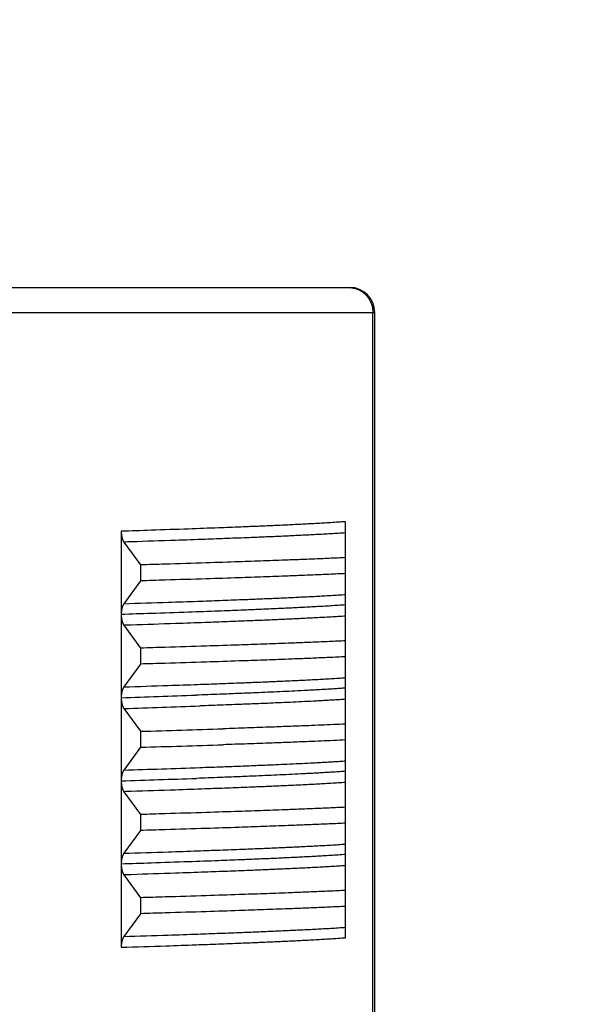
# Model space of a CAD drawing. Header units: millimetres. Extents: x 0 to 840, y 0 to 594.
# Tile 60 of 139: x 348 to 355, y 355 to 366. Entities that reach past the tile are written whole.
import ezdxf

# ---------------------------------------------------------------- set-up
doc = ezdxf.new("R2010")
doc.units = ezdxf.units.MM
doc.header["$LTSCALE"] = 0.36378
doc.layers.add('NoLayerName_001', color=7, linetype='Continuous')
doc.styles.get("Standard").update_dxf_attribs({"font": 'txt', "bigfont": 'extfont2'})
doc.dimstyles.get("Standard").update_dxf_attribs({"dimtxt": 2.5, "dimasz": 2.5, "dimexe": 1, "dimexo": 1, "dimtad": 1, "dimdec": 3, "dimzin": 0, "dimdsep": 46, "dimtxsty": 'Standard', "dimcen": 2.5, "dimadec": 3, "dimazin": 0, "dimtfac": 0.75, "dimtdec": 3, "dimtmove": 0, "dimatfit": 3, "dimfxl": 1, "dimarcsym": 0})

# ---------------------------------------------------------------- blocks, each defined once
blk = doc.blocks.new('_OPEN30')
at = {"color": 0, "linetype": 'ByBlock', "lineweight": -2}
for p, q in [((-1, 0.267949), (0, 0)), ((0, 0), (-1, -0.267949)), ((0, 0), (-1, 0))]:
    blk.add_line(p, q, dxfattribs=at)
blk = doc.blocks.new('*D71')
at = {"layer": 'Defpoints', "color": 0}
for p in [(489.197, 408.291), (489.197, 338.419), (333.097, 336.611)]:
    blk.add_point(p, dxfattribs=at)
at = {"layer": 'NoLayerName_001', "color": 0, "linetype": 'Continuous', "lineweight": 13}
for p, q in [((333.097, 338.611), (333.097, 410.291)), ((489.197, 340.419), (489.197, 410.291)), ((336.097, 408.291), (486.197, 408.291))]:
    blk.add_line(p, q, dxfattribs=at)
at = {"layer": 'NoLayerName_001', "color": 0, "lineweight": 13, "xscale": 3, "yscale": 3, "zscale": 3, "rotation": 180}
blk.add_blockref('_OPEN30', (333.097, 408.291), dxfattribs=at)
at = {"layer": 'NoLayerName_001', "color": 0, "lineweight": 13, "xscale": 3, "yscale": 3, "zscale": 3}
blk.add_blockref('_OPEN30', (489.197, 408.291), dxfattribs=at)
at = {"layer": 'NoLayerName_001', "color": 0, "lineweight": 13, "insert": (411.147, 413.791), "char_height": 7, "attachment_point": 5}
blk.add_mtext('\\W0.8000;ＬＬ', dxfattribs=at)
blk = doc.blocks.new('*D72')
at = {"layer": 'Defpoints', "color": 0}
for p in [(333.097, 420.16), (333.097, 336.611), (529.197, 287.419)]:
    blk.add_point(p, dxfattribs=at)
at = {"layer": 'NoLayerName_001', "color": 0, "linetype": 'Continuous', "lineweight": 13}
for p, q in [((333.097, 338.611), (333.097, 422.16)), ((529.197, 289.419), (529.197, 422.16)), ((526.197, 420.16), (336.097, 420.16))]:
    blk.add_line(p, q, dxfattribs=at)
at = {"layer": 'NoLayerName_001', "color": 0, "lineweight": 13, "xscale": 3, "yscale": 3, "zscale": 3, "rotation": 180}
blk.add_blockref('_OPEN30', (333.097, 420.16), dxfattribs=at)
at = {"layer": 'NoLayerName_001', "color": 0, "lineweight": 13, "xscale": 3, "yscale": 3, "zscale": 3}
blk.add_blockref('_OPEN30', (529.197, 420.16), dxfattribs=at)
at = {"layer": 'NoLayerName_001', "color": 0, "lineweight": 13, "insert": (431.147, 425.66), "char_height": 7, "attachment_point": 5}
blk.add_mtext('\\W0.8000;Ｌ', dxfattribs=at)

msp = doc.modelspace()

# ---------------------------------------------------------------- linework, layer by layer
at = {"layer": 'NoLayerName_001', "color": 7, "linetype": 'Continuous', "lineweight": 25}
for p, q in [((342.0471, 363.119), (352.1471, 363.119)), ((352.4471, 352.2076), (352.4471, 362.819)), ((352.0971, 359.3042), (352.0971, 360.304)), ((349.4003, 360.1885), (349.4003, 359.1887)), ((349.432, 360.0586), (349.6328, 359.7843)), ((349.6328, 359.7843), (349.6328, 359.5926)), ((349.6328, 359.5926), (349.432, 359.3184)), ((352.0971, 358.3051), (352.0971, 359.3027)), ((349.4003, 359.1871), (349.4003, 358.1899)), ((349.432, 359.0586), (349.6328, 358.7843)), ((349.6328, 358.7843), (349.6328, 358.5926)), ((349.6328, 358.5926), (349.432, 358.3184)), ((352.0971, 356.3039), (352.0971, 358.3037)), ((349.4003, 358.1885), (349.4003, 356.1898)), ((349.432, 358.0586), (349.6328, 357.7843)), ((349.6328, 357.7843), (349.6328, 357.5926)), ((349.6328, 357.5926), (349.432, 357.3184)), ((349.432, 357.0586), (349.6328, 356.7843)), ((349.6328, 356.7843), (349.6328, 356.5926)), ((349.6328, 356.5926), (349.432, 356.3184)), ((352.0971, 355.3039), (352.0971, 356.3028)), ((349.4003, 356.1871), (349.4003, 355.1884)), ((349.432, 356.0586), (349.6328, 355.7843)), ((349.6328, 355.7843), (349.6328, 355.5926)), ((349.6328, 355.5926), (349.432, 355.3184))]:
    msp.add_line(p, q, dxfattribs=at)
at = {"layer": 'NoLayerName_001', "color": 8, "linetype": 'Continuous', "lineweight": 25}
for p, q in [((341.7471, 362.819), (352.4471, 362.819)), ((352.4246, 352.2028), (352.4246, 362.819))]:
    msp.add_line(p, q, dxfattribs=at)
at = {"layer": 'NoLayerName_001', "color": 7, "linetype": 'Continuous', "lineweight": 25}
for centre, radius, start, end in [((352.1471, 362.819), 0.3, 0, 90), ((341.8461, 626.4147), 268.7432, 271.66035, 271.871731), ((341.8461, 626.223), 268.7432, 271.66035, 271.871731)]:
    msp.add_arc(centre, radius, start, end, dxfattribs=at)
at = {"layer": 'NoLayerName_001', "color": 8, "linetype": 'Continuous', "lineweight": 25}
for centre, radius, start, end in [((342.3158, 580.175), 222.0995, 271.827937, 272.059528), ((342.1544, 589.049), 231.1051, 271.804587, 272.030955), ((341.4523, 609.2791), 252.087, 271.813974, 272.0215), ((342.3311, 578.7195), 221.6437, 271.827746, 272.061336)]:
    msp.add_arc(centre, radius, start, end, dxfattribs=at)
for points, knots in [([(352.1313, 363.119), (352.1365, 363.1189), (352.1468, 363.1188), (352.1622, 363.1175), (352.1776, 363.1154), (352.1929, 363.1124), (352.208, 363.1087), (352.2229, 363.1042), (352.2375, 363.0988), (352.2518, 363.0927), (352.2658, 363.0858), (352.2793, 363.0782), (352.2925, 363.0699), (352.3051, 363.0608), (352.3173, 363.0512), (352.3289, 363.0409), (352.34, 363.03), (352.3505, 363.0186), (352.3604, 363.0066), (352.3696, 362.9941), (352.3782, 362.9812), (352.3861, 362.9678), (352.3934, 362.9541), (352.3999, 362.9399), (352.4056, 362.9255), (352.4107, 362.9108), (352.4149, 362.8958), (352.4184, 362.8806), (352.4212, 362.8653), (352.4231, 362.85), (352.4244, 362.8345), (352.4245, 362.8242), (352.4246, 362.819)], [0, 0, 0, 0, 0.01545289, 0.03094639, 0.04647247, 0.06202214, 0.07758597, 0.09315467, 0.10871958, 0.12427363, 0.13981684, 0.15535302, 0.17088461, 0.1864129, 0.20193838, 0.21746108, 0.23298094, 0.24849883, 0.26401735, 0.27953848, 0.29506352, 0.31059334, 0.32612877, 0.34167083, 0.35722092, 0.37277745, 0.388335, 0.40388681, 0.41942531, 0.43494255, 0.45043054, 0.46588178, 0.46588178, 0.46588178, 0.46588178]), ([(352.0971, 360.304), (352.0671, 360.3019), (352.0073, 360.2975), (351.9175, 360.2917), (351.8277, 360.2863), (351.7379, 360.2812), (351.648, 360.2763), (351.5282, 360.2701), (351.3784, 360.2628), (351.1987, 360.2546), (351.0189, 360.2469), (350.8091, 360.2383), (350.5394, 360.2278), (350.1797, 360.2146), (349.79, 360.2012), (349.5202, 360.1925), (349.4003, 360.1885)], [0, 0, 0, 0, 0.0899771, 0.1799547, 0.2699338, 0.3599141, 0.449895, 0.5398749, 0.7198316, 0.8997863, 1.0797404, 1.2596949, 1.5296275, 1.8895384, 2.3394259, 2.6993355, 2.6993355, 2.6993355, 2.6993355]), ([(352.0971, 360.1692), (352.0675, 360.1672), (352.0083, 360.1633), (351.9196, 360.1579), (351.8308, 360.1528), (351.742, 360.148), (351.6236, 360.1419), (351.4756, 360.1347), (351.298, 360.1265), (351.1203, 360.1189), (350.913, 360.1104), (350.6761, 360.1012), (350.3799, 360.0903), (349.9949, 360.0768), (349.669, 360.0661), (349.4617, 360.0595), (349.432, 360.0586)], [0, 0, 0, 0, 0.0889137, 0.1778278, 0.2667428, 0.3556586, 0.4445748, 0.6224054, 0.8002338, 0.9780614, 1.1558889, 1.4226306, 1.6893729, 2.0450291, 2.5785126, 2.6674265, 2.6674265, 2.6674265, 2.6674265]), ([(349.432, 359.3184), (349.6098, 359.3242), (349.906, 359.3336), (350.2911, 359.347), (350.5873, 359.3577), (350.8242, 359.3667), (351.0315, 359.375), (351.2092, 359.3825), (351.3868, 359.3904), (351.5348, 359.3973), (351.6532, 359.4032), (351.742, 359.4078), (351.8308, 359.4126), (351.9196, 359.4177), (352.0083, 359.4231), (352.0675, 359.4271), (352.0971, 359.429)], [0, 0, 0, 0, 0.5334834, 0.8891395, 1.1558818, 1.4226238, 1.6004514, 1.7782789, 1.9561067, 2.1339359, 2.2228517, 2.3117679, 2.4006838, 2.4895988, 2.5785128, 2.6674265, 2.6674265, 2.6674265, 2.6674265]), ([(352.0971, 359.304), (352.0671, 359.3019), (352.0073, 359.2975), (351.9175, 359.2917), (351.8277, 359.2863), (351.7379, 359.2812), (351.648, 359.2763), (351.5282, 359.2701), (351.3784, 359.2628), (351.1987, 359.2546), (351.0189, 359.2469), (350.8091, 359.2383), (350.5394, 359.2278), (350.1797, 359.2146), (349.79, 359.2012), (349.5202, 359.1925), (349.4003, 359.1885)], [0, 0, 0, 0, 0.0899771, 0.1799547, 0.2699338, 0.3599141, 0.449895, 0.5398749, 0.7198316, 0.8997863, 1.0797404, 1.2596949, 1.5296275, 1.8895384, 2.3394259, 2.6993355, 2.6993355, 2.6993355, 2.6993355]), ([(352.0971, 359.1692), (352.0675, 359.1672), (352.0083, 359.1633), (351.9196, 359.1579), (351.8308, 359.1528), (351.742, 359.148), (351.6236, 359.1419), (351.4756, 359.1347), (351.298, 359.1265), (351.1203, 359.1189), (350.913, 359.1104), (350.6761, 359.1012), (350.3799, 359.0903), (349.9949, 359.0768), (349.669, 359.0661), (349.4617, 359.0595), (349.432, 359.0586)], [0, 0, 0, 0, 0.0889138, 0.1778279, 0.266743, 0.3556589, 0.4445752, 0.6224059, 0.8002344, 0.978062, 1.1558897, 1.4226316, 1.689374, 2.0450305, 2.5785143, 2.6674283, 2.6674283, 2.6674283, 2.6674283]), ([(349.432, 358.3184), (349.6098, 358.3242), (349.906, 358.3336), (350.2911, 358.347), (350.5872, 358.3577), (350.8242, 358.3667), (351.0315, 358.375), (351.2092, 358.3825), (351.3868, 358.3904), (351.5348, 358.3973), (351.6532, 358.4032), (351.742, 358.4078), (351.8308, 358.4126), (351.9196, 358.4177), (352.0083, 358.4231), (352.0675, 358.4271), (352.0971, 358.429)], [0, 0, 0, 0, 0.5334838, 0.8891401, 1.1558827, 1.4226248, 1.6004525, 1.7782801, 1.9561081, 2.1339375, 2.2228533, 2.3117695, 2.4006855, 2.4896005, 2.5785147, 2.6674284, 2.6674284, 2.6674284, 2.6674284]), ([(352.0971, 358.304), (352.0731, 358.3023), (352.0252, 358.2988), (351.9533, 358.294), (351.8814, 358.2895), (351.8094, 358.2853), (351.7375, 358.2812), (351.6655, 358.2773), (351.5696, 358.2722), (351.4496, 358.2663), (351.3056, 358.2595), (351.1616, 358.253), (350.9937, 358.2458), (350.8016, 358.2379), (350.5616, 358.2286), (350.3936, 358.2225), (350.2975, 358.219)], [0, 0, 0, 0, 0.0720638, 0.1441281, 0.216193, 0.2882585, 0.3603237, 0.4323883, 0.5044525, 0.6485804, 0.7927081, 0.936836, 1.0809641, 1.297157, 1.5133505, 1.8016076, 1.8016076, 1.8016076, 1.8016076]), ([(352.0971, 358.1692), (352.0737, 358.1676), (352.027, 358.1645), (351.957, 358.1602), (351.887, 358.156), (351.8169, 358.1521), (351.7235, 358.147), (351.6067, 358.141), (351.4665, 358.1342), (351.3263, 358.1278), (351.1627, 358.1206), (350.9757, 358.1129), (350.742, 358.1037), (350.5316, 358.0958), (350.3913, 358.0908), (350.3446, 358.0891)], [0, 0, 0, 0, 0.0701742, 0.1403487, 0.2105236, 0.2806988, 0.3508739, 0.4912231, 0.6315716, 0.7719202, 0.9122687, 1.1227919, 1.3333157, 1.6140143, 1.7543631, 1.7543631, 1.7543631, 1.7543631]), ([(350.3446, 357.349), (350.4381, 357.3524), (350.6017, 357.3582), (350.8355, 357.3671), (351.0458, 357.3756), (351.2328, 357.3835), (351.3964, 357.3908), (351.5366, 357.3974), (351.6534, 357.4032), (351.7468, 357.4081), (351.8169, 357.4119), (351.887, 357.4159), (351.957, 357.42), (352.027, 357.4243), (352.0737, 357.4275), (352.0971, 357.429)], [0, 0, 0, 0, 0.280698, 0.4912221, 0.7017457, 0.9122687, 1.0526172, 1.1929657, 1.3333144, 1.4034892, 1.4736643, 1.5438395, 1.6140144, 1.6841889, 1.7543631, 1.7543631, 1.7543631, 1.7543631]), ([(352.0971, 357.304), (352.0732, 357.3023), (352.0254, 357.2988), (351.9537, 357.2941), (351.8821, 357.2896), (351.8104, 357.2853), (351.7386, 357.2813), (351.6669, 357.2774), (351.5713, 357.2723), (351.4517, 357.2664), (351.3082, 357.2596), (351.1647, 357.2531), (350.9973, 357.2459), (350.8059, 357.2381), (350.5666, 357.2288), (350.3991, 357.2227), (350.3034, 357.2192)], [0, 0, 0, 0, 0.071828, 0.1436565, 0.2154857, 0.2873154, 0.3591448, 0.4309737, 0.5028021, 0.6464584, 0.7901146, 0.9337709, 1.0774275, 1.2929131, 1.5083992, 1.7957132, 1.7957132, 1.7957132, 1.7957132]), ([(352.0971, 357.1692), (352.0675, 357.1672), (352.0083, 357.1633), (351.9196, 357.1579), (351.8308, 357.1528), (351.742, 357.148), (351.6236, 357.1419), (351.4756, 357.1347), (351.298, 357.1265), (351.1203, 357.1189), (350.913, 357.1104), (350.6761, 357.1012), (350.3799, 357.0903), (349.9949, 357.0768), (349.669, 357.0661), (349.4617, 357.0595), (349.432, 357.0586)], [0, 0, 0, 0, 0.0889137, 0.1778279, 0.2667429, 0.3556588, 0.444575, 0.6224057, 0.8002341, 0.9780617, 1.1558893, 1.4226311, 1.6893735, 2.0450299, 2.5785135, 2.6674274, 2.6674274, 2.6674274, 2.6674274]), ([(349.432, 356.3184), (349.6098, 356.3242), (349.906, 356.3336), (350.2911, 356.347), (350.5872, 356.3577), (350.8242, 356.3667), (351.0315, 356.375), (351.2092, 356.3825), (351.3868, 356.3904), (351.5348, 356.3973), (351.6532, 356.4032), (351.742, 356.4078), (351.8308, 356.4126), (351.9196, 356.4177), (352.0083, 356.4231), (352.0675, 356.4271), (352.0971, 356.429)], [0, 0, 0, 0, 0.5334838, 0.88914, 1.1558826, 1.4226247, 1.6004524, 1.77828, 1.9561079, 2.1339373, 2.2228531, 2.3117694, 2.4006853, 2.4896003, 2.5785145, 2.6674282, 2.6674282, 2.6674282, 2.6674282]), ([(352.0971, 356.304), (352.0671, 356.3019), (352.0073, 356.2975), (351.9175, 356.2917), (351.8277, 356.2863), (351.7379, 356.2812), (351.648, 356.2763), (351.5282, 356.2701), (351.3784, 356.2628), (351.1987, 356.2546), (351.0189, 356.2469), (350.8091, 356.2383), (350.5394, 356.2278), (350.1797, 356.2146), (349.79, 356.2012), (349.5202, 356.1925), (349.4003, 356.1885)], [0, 0, 0, 0, 0.0899771, 0.1799549, 0.269934, 0.3599145, 0.4498954, 0.5398754, 0.7198323, 0.8997871, 1.0797414, 1.2596961, 1.5296289, 1.8895401, 2.339428, 2.699338, 2.699338, 2.699338, 2.699338]), ([(352.0971, 356.1692), (352.0675, 356.1672), (352.0083, 356.1633), (351.9196, 356.1579), (351.8308, 356.1528), (351.742, 356.148), (351.6236, 356.1419), (351.4756, 356.1347), (351.298, 356.1265), (351.1203, 356.1189), (350.913, 356.1104), (350.6761, 356.1012), (350.3799, 356.0903), (349.9949, 356.0768), (349.669, 356.0661), (349.4617, 356.0595), (349.432, 356.0586)], [0, 0, 0, 0, 0.0889138, 0.1778279, 0.266743, 0.3556589, 0.4445751, 0.6224059, 0.8002343, 0.978062, 1.1558896, 1.4226315, 1.6893739, 2.0450304, 2.5785142, 2.6674281, 2.6674281, 2.6674281, 2.6674281]), ([(349.432, 355.3184), (349.6098, 355.3242), (349.906, 355.3336), (350.2911, 355.347), (350.5872, 355.3577), (350.8242, 355.3667), (351.0315, 355.375), (351.2092, 355.3825), (351.3868, 355.3904), (351.5348, 355.3973), (351.6532, 355.4032), (351.742, 355.4078), (351.8308, 355.4126), (351.9196, 355.4177), (352.0083, 355.4231), (352.0675, 355.4271), (352.0971, 355.429)], [0, 0, 0, 0, 0.5334838, 0.8891401, 1.1558826, 1.4226247, 1.6004524, 1.77828, 1.956108, 2.1339374, 2.2228532, 2.3117694, 2.4006853, 2.4896004, 2.5785145, 2.6674283, 2.6674283, 2.6674283, 2.6674283]), ([(349.4003, 355.1884), (349.5802, 355.1944), (349.88, 355.2041), (350.2696, 355.2178), (350.5693, 355.2288), (350.8091, 355.2381), (351.0189, 355.2468), (351.1987, 355.2545), (351.3784, 355.2627), (351.5282, 355.27), (351.648, 355.2762), (351.7379, 355.2811), (351.8277, 355.2862), (351.9175, 355.2916), (352.0073, 355.2974), (352.0671, 355.3017), (352.0971, 355.3039)], [0, 0, 0, 0, 0.5398649, 0.8997755, 1.169709, 1.4396418, 1.6195964, 1.7995507, 1.9795055, 2.1594623, 2.2494424, 2.3394233, 2.4294037, 2.5193829, 2.6093606, 2.6993377, 2.6993377, 2.6993377, 2.6993377])]:
    msp.add_open_spline(points, degree=3, knots=knots, dxfattribs=at)
at = {"layer": 'NoLayerName_001', "color": 7, "linetype": 'Continuous', "lineweight": 25}
for points, knots in [([(349.4003, 360.1885), (349.4003, 360.1867), (349.4004, 360.1831), (349.4005, 360.1777), (349.4007, 360.1723), (349.401, 360.1668), (349.4013, 360.1614), (349.4018, 360.156), (349.4023, 360.1506), (349.403, 360.1452), (349.4037, 360.1398), (349.4045, 360.1345), (349.4055, 360.1291), (349.4065, 360.1238), (349.4076, 360.1185), (349.4089, 360.1132), (349.4102, 360.1079), (349.4117, 360.1027), (349.4133, 360.0975), (349.415, 360.0924), (349.4169, 360.0873), (349.4189, 360.0823), (349.4211, 360.0773), (349.4235, 360.0724), (349.4261, 360.0676), (349.4289, 360.063), (349.431, 360.0601), (349.432, 360.0586)], [0, 0, 0, 0, 0.00541972, 0.01084466, 0.01627361, 0.02170542, 0.02713909, 0.0325737, 0.03800844, 0.04344264, 0.04887572, 0.05430727, 0.05973699, 0.06516472, 0.07059046, 0.07601436, 0.08143658, 0.08685717, 0.09227679, 0.09769687, 0.10311972, 0.10854854, 0.11398475, 0.11942124, 0.12485182, 0.13027427, 0.13569096, 0.13569096, 0.13569096, 0.13569096]), ([(352.0971, 359.8717), (352.0642, 359.8701), (351.9657, 359.8654), (351.8015, 359.8582), (351.6044, 359.8501), (351.3744, 359.8411), (351.1115, 359.8315), (350.783, 359.8201), (350.3886, 359.8071), (349.9943, 359.795), (349.7314, 359.7873), (349.6328, 359.7843)], [0, 0, 0, 0, 0.0986346, 0.2959042, 0.4931742, 0.6904438, 0.9863477, 1.2822516, 1.6767904, 2.1699645, 2.4658686, 2.4658686, 2.4658686, 2.4658686]), ([(352.0971, 359.68), (352.0642, 359.6784), (351.9657, 359.6737), (351.8015, 359.6665), (351.6044, 359.6584), (351.3744, 359.6494), (351.1115, 359.6397), (350.783, 359.6283), (350.3886, 359.6154), (349.9943, 359.6033), (349.7314, 359.5956), (349.6328, 359.5926)], [0, 0, 0, 0, 0.0986346, 0.2959042, 0.4931742, 0.6904438, 0.9863477, 1.2822516, 1.6767904, 2.1699645, 2.4658686, 2.4658686, 2.4658686, 2.4658686]), ([(349.432, 359.3184), (349.431, 359.3169), (349.4289, 359.314), (349.4261, 359.3093), (349.4235, 359.3046), (349.4212, 359.2997), (349.419, 359.2947), (349.4169, 359.2897), (349.415, 359.2846), (349.4133, 359.2795), (349.4117, 359.2743), (349.4103, 359.2691), (349.4089, 359.2639), (349.4077, 359.2586), (349.4065, 359.2533), (349.4055, 359.248), (349.4046, 359.2427), (349.4037, 359.2373), (349.403, 359.232), (349.4024, 359.2266), (349.4018, 359.2212), (349.4013, 359.2158), (349.401, 359.2104), (349.4007, 359.2049), (349.4005, 359.1995), (349.4004, 359.1941), (349.4003, 359.1905), (349.4003, 359.1887)], [0, 0, 0, 0, 0.00540551, 0.01081675, 0.01623608, 0.02166127, 0.02708615, 0.03250367, 0.03791524, 0.04332408, 0.04873249, 0.0541419, 0.05955298, 0.06496578, 0.07038043, 0.07579706, 0.08121567, 0.08663609, 0.09205801, 0.09748101, 0.10290452, 0.10832787, 0.11375026, 0.11917079, 0.12458844, 0.13000212, 0.13541062, 0.13541062, 0.13541062, 0.13541062]), ([(349.4003, 359.1871), (349.4003, 359.1856), (349.4003, 359.1826), (349.4004, 359.1781), (349.4006, 359.1737), (349.4008, 359.1692), (349.4011, 359.1647), (349.4014, 359.1603), (349.4018, 359.1558), (349.4023, 359.1514), (349.4028, 359.1469), (349.4034, 359.1425), (349.404, 359.1381), (349.4047, 359.1337), (349.4055, 359.1292), (349.4063, 359.1249), (349.4072, 359.1205), (349.4082, 359.1161), (349.4092, 359.1118), (349.4104, 359.1074), (349.4116, 359.1031), (349.4129, 359.0989), (349.4143, 359.0946), (349.4157, 359.0904), (349.4173, 359.0862), (349.419, 359.0821), (349.4208, 359.0779), (349.4228, 359.0739), (349.4248, 359.0699), (349.4271, 359.066), (349.4294, 359.0622), (349.4312, 359.0598), (349.432, 359.0586)], [0, 0, 0, 0, 0.00446934, 0.00893933, 0.01340997, 0.01788124, 0.02235312, 0.02682552, 0.03129837, 0.03577155, 0.04024493, 0.04471828, 0.0491913, 0.0536638, 0.0581357, 0.062607, 0.06707784, 0.07154848, 0.0760193, 0.08049049, 0.08496186, 0.08943348, 0.09390578, 0.09837954, 0.10285594, 0.10733656, 0.11182193, 0.11630794, 0.1207907, 0.12526813, 0.12974015, 0.13420898, 0.13420898, 0.13420898, 0.13420898]), ([(352.0971, 358.8717), (352.0642, 358.8701), (351.9657, 358.8654), (351.8015, 358.8582), (351.6044, 358.8501), (351.3744, 358.8411), (351.1115, 358.8315), (350.783, 358.8201), (350.3886, 358.8071), (349.9943, 358.795), (349.7314, 358.7873), (349.6328, 358.7843)], [0, 0, 0, 0, 0.0986346, 0.2959042, 0.4931742, 0.6904438, 0.9863477, 1.2822516, 1.6767904, 2.1699645, 2.4658686, 2.4658686, 2.4658686, 2.4658686]), ([(352.0971, 358.68), (352.0642, 358.6784), (351.9657, 358.6737), (351.8015, 358.6665), (351.6044, 358.6584), (351.3744, 358.6494), (351.1115, 358.6397), (350.783, 358.6283), (350.3886, 358.6154), (349.9943, 358.6033), (349.7314, 358.5956), (349.6328, 358.5926)], [0, 0, 0, 0, 0.0986346, 0.2959042, 0.4931742, 0.6904438, 0.9863477, 1.2822516, 1.6767904, 2.1699645, 2.4658686, 2.4658686, 2.4658686, 2.4658686]), ([(349.432, 358.3184), (349.4312, 358.3172), (349.4294, 358.3147), (349.4271, 358.3109), (349.4248, 358.307), (349.4228, 358.3031), (349.4208, 358.299), (349.419, 358.2949), (349.4173, 358.2908), (349.4157, 358.2866), (349.4143, 358.2824), (349.4129, 358.2781), (349.4116, 358.2738), (349.4104, 358.2695), (349.4092, 358.2652), (349.4082, 358.2609), (349.4072, 358.2565), (349.4063, 358.2521), (349.4055, 358.2477), (349.4047, 358.2433), (349.404, 358.2389), (349.4034, 358.2345), (349.4028, 358.23), (349.4023, 358.2256), (349.4018, 358.2211), (349.4014, 358.2167), (349.4011, 358.2122), (349.4008, 358.2078), (349.4006, 358.2033), (349.4005, 358.1988), (349.4003, 358.1944), (349.4003, 358.1914), (349.4003, 358.1899)], [0, 0, 0, 0, 0.0044688, 0.00894079, 0.01341819, 0.01790092, 0.02238689, 0.02687222, 0.03135279, 0.03582914, 0.04030285, 0.04477511, 0.0492467, 0.05371804, 0.05818921, 0.06266002, 0.06713065, 0.07160149, 0.07607278, 0.08054464, 0.08501711, 0.08949008, 0.09396336, 0.09843666, 0.10290976, 0.10738253, 0.11185486, 0.11632669, 0.12079793, 0.12526854, 0.12973851, 0.13420782, 0.13420782, 0.13420782, 0.13420782]), ([(349.4003, 358.1885), (349.4003, 358.1867), (349.4004, 358.1831), (349.4005, 358.1777), (349.4007, 358.1723), (349.401, 358.1668), (349.4013, 358.1614), (349.4018, 358.156), (349.4023, 358.1506), (349.403, 358.1452), (349.4037, 358.1398), (349.4045, 358.1345), (349.4055, 358.1291), (349.4065, 358.1238), (349.4076, 358.1185), (349.4089, 358.1132), (349.4102, 358.1079), (349.4117, 358.1027), (349.4133, 358.0975), (349.415, 358.0924), (349.4169, 358.0873), (349.4189, 358.0823), (349.4211, 358.0773), (349.4235, 358.0724), (349.4261, 358.0676), (349.4289, 358.063), (349.431, 358.0601), (349.432, 358.0586)], [0, 0, 0, 0, 0.00541983, 0.01084487, 0.01627392, 0.02170584, 0.02713962, 0.03257433, 0.03800918, 0.04344348, 0.04887667, 0.05430833, 0.05973815, 0.06516599, 0.07059184, 0.07601585, 0.08143818, 0.08685888, 0.09227861, 0.0976988, 0.10312175, 0.10855068, 0.11398698, 0.11942358, 0.12485426, 0.13027681, 0.13569361, 0.13569361, 0.13569361, 0.13569361]), ([(352.0971, 357.8717), (352.048, 357.8694), (351.9498, 357.8647), (351.8025, 357.8583), (351.6306, 357.8511), (351.4342, 357.8434), (351.1886, 357.8342), (350.9185, 357.8247), (350.722, 357.8182), (350.6238, 357.8149)], [0, 0, 0, 0, 0.1474391, 0.2948786, 0.4423186, 0.6634789, 0.8846384, 1.179517, 1.4743954, 1.4743954, 1.4743954, 1.4743954]), ([(352.0971, 357.68), (352.048, 357.6777), (351.9498, 357.673), (351.8025, 357.6666), (351.6306, 357.6594), (351.4342, 357.6517), (351.1886, 357.6425), (350.9185, 357.6329), (350.722, 357.6265), (350.6238, 357.6232)], [0, 0, 0, 0, 0.1474391, 0.2948786, 0.4423186, 0.6634789, 0.8846384, 1.179517, 1.4743954, 1.4743954, 1.4743954, 1.4743954]), ([(349.432, 357.3184), (349.431, 357.3169), (349.4289, 357.314), (349.4261, 357.3093), (349.4235, 357.3046), (349.4211, 357.2997), (349.4189, 357.2947), (349.4169, 357.2897), (349.415, 357.2846), (349.4133, 357.2794), (349.4117, 357.2743), (349.4102, 357.269), (349.4089, 357.2638), (349.4076, 357.2585), (349.4065, 357.2532), (349.4055, 357.2479), (349.4045, 357.2425), (349.4037, 357.2371), (349.403, 357.2318), (349.4023, 357.2264), (349.4018, 357.221), (349.4013, 357.2155), (349.401, 357.2101), (349.4007, 357.2047), (349.4005, 357.1993), (349.4004, 357.1939), (349.4003, 357.1902), (349.4003, 357.1884)], [0, 0, 0, 0, 0.00541685, 0.01083945, 0.01627018, 0.02170683, 0.02714321, 0.03257222, 0.03799525, 0.04341552, 0.04883531, 0.05425605, 0.05967839, 0.06510238, 0.0705282, 0.07595599, 0.08138578, 0.08681741, 0.09225059, 0.0976849, 0.10311978, 0.10855454, 0.11398838, 0.11942037, 0.1248495, 0.13027463, 0.13569452, 0.13569452, 0.13569452, 0.13569452]), ([(349.4003, 357.1897), (349.4003, 357.1878), (349.4004, 357.1842), (349.4005, 357.1787), (349.4007, 357.1733), (349.4009, 357.1678), (349.4013, 357.1623), (349.4017, 357.1569), (349.4023, 357.1514), (349.4029, 357.146), (349.4036, 357.1405), (349.4045, 357.1351), (349.4054, 357.1297), (349.4064, 357.1244), (349.4075, 357.119), (349.4088, 357.1137), (349.4101, 357.1084), (349.4116, 357.1031), (349.4132, 357.0979), (349.4149, 357.0927), (349.4168, 357.0876), (349.4188, 357.0825), (349.421, 357.0775), (349.4234, 357.0725), (349.4261, 357.0677), (349.4289, 357.063), (349.431, 357.0601), (349.432, 357.0586)], [0, 0, 0, 0, 0.00546443, 0.01093429, 0.01640824, 0.02188507, 0.02736367, 0.03284305, 0.03832239, 0.04380095, 0.0492782, 0.05475371, 0.06022724, 0.0656987, 0.07116818, 0.07663596, 0.08210231, 0.0875673, 0.09303156, 0.09849649, 0.10396436, 0.10943832, 0.1149197, 0.12040121, 0.12587657, 0.13134355, 0.13680471, 0.13680471, 0.13680471, 0.13680471]), ([(352.0971, 356.8717), (352.0642, 356.8701), (351.9657, 356.8654), (351.8015, 356.8582), (351.6044, 356.8501), (351.3744, 356.8411), (351.1115, 356.8315), (350.783, 356.8201), (350.3886, 356.8071), (349.9943, 356.795), (349.7314, 356.7873), (349.6328, 356.7843)], [0, 0, 0, 0, 0.0986346, 0.2959042, 0.4931742, 0.6904438, 0.9863477, 1.2822516, 1.6767904, 2.1699645, 2.4658686, 2.4658686, 2.4658686, 2.4658686]), ([(352.0971, 356.68), (352.0642, 356.6784), (351.9657, 356.6737), (351.8015, 356.6665), (351.6044, 356.6584), (351.3744, 356.6494), (351.1115, 356.6397), (350.783, 356.6283), (350.3886, 356.6154), (349.9943, 356.6033), (349.7314, 356.5956), (349.6328, 356.5926)], [0, 0, 0, 0, 0.0986346, 0.2959042, 0.4931742, 0.6904438, 0.9863477, 1.2822516, 1.6767904, 2.1699645, 2.4658686, 2.4658686, 2.4658686, 2.4658686]), ([(349.432, 356.3184), (349.4312, 356.3172), (349.4294, 356.3147), (349.4271, 356.3109), (349.4248, 356.307), (349.4228, 356.3031), (349.4208, 356.299), (349.419, 356.2949), (349.4173, 356.2908), (349.4157, 356.2866), (349.4143, 356.2823), (349.4129, 356.2781), (349.4116, 356.2738), (349.4104, 356.2695), (349.4092, 356.2652), (349.4082, 356.2608), (349.4072, 356.2564), (349.4063, 356.2521), (349.4055, 356.2477), (349.4047, 356.2433), (349.404, 356.2388), (349.4034, 356.2344), (349.4028, 356.23), (349.4023, 356.2255), (349.4018, 356.2211), (349.4014, 356.2166), (349.4011, 356.2121), (349.4008, 356.2077), (349.4006, 356.2032), (349.4005, 356.1987), (349.4003, 356.1943), (349.4003, 356.1913), (349.4003, 356.1898)], [0, 0, 0, 0, 0.00447208, 0.00894737, 0.01342807, 0.0179141, 0.02240338, 0.02689202, 0.03137589, 0.03585552, 0.04033251, 0.04480805, 0.04928293, 0.05375757, 0.05823204, 0.06270616, 0.06718011, 0.07165426, 0.07612885, 0.08060401, 0.08507977, 0.08955601, 0.09403256, 0.09850911, 0.10298545, 0.10746147, 0.11193707, 0.11641217, 0.12088669, 0.12536061, 0.12983387, 0.13430648, 0.13430648, 0.13430648, 0.13430648]), ([(349.4003, 356.1871), (349.4003, 356.1856), (349.4003, 356.1827), (349.4004, 356.1782), (349.4006, 356.1737), (349.4008, 356.1692), (349.4011, 356.1648), (349.4014, 356.1603), (349.4018, 356.1559), (349.4023, 356.1514), (349.4028, 356.147), (349.4034, 356.1425), (349.404, 356.1381), (349.4047, 356.1337), (349.4055, 356.1293), (349.4063, 356.1249), (349.4072, 356.1205), (349.4082, 356.1161), (349.4092, 356.1118), (349.4104, 356.1075), (349.4116, 356.1031), (349.4129, 356.0989), (349.4143, 356.0946), (349.4157, 356.0904), (349.4173, 356.0862), (349.419, 356.0821), (349.4208, 356.078), (349.4228, 356.0739), (349.4248, 356.0699), (349.4271, 356.066), (349.4294, 356.0622), (349.4312, 356.0598), (349.432, 356.0586)], [0, 0, 0, 0, 0.00447081, 0.00894226, 0.01341437, 0.01788711, 0.02236044, 0.02683429, 0.03130858, 0.03578321, 0.04025804, 0.04473284, 0.04920732, 0.05368128, 0.05815464, 0.06262742, 0.06709973, 0.07157185, 0.07604414, 0.0805168, 0.08498963, 0.08946272, 0.09393648, 0.0984117, 0.10288955, 0.10737164, 0.11185848, 0.11634596, 0.1208302, 0.12530909, 0.12978258, 0.13425287, 0.13425287, 0.13425287, 0.13425287]), ([(352.0971, 355.8717), (352.0642, 355.8701), (351.9657, 355.8654), (351.8015, 355.8582), (351.6044, 355.8501), (351.3744, 355.8411), (351.1115, 355.8315), (350.783, 355.8201), (350.3886, 355.8071), (349.9943, 355.795), (349.7314, 355.7873), (349.6328, 355.7843)], [0, 0, 0, 0, 0.0986346, 0.2959042, 0.4931742, 0.6904438, 0.9863477, 1.2822516, 1.6767904, 2.1699645, 2.4658686, 2.4658686, 2.4658686, 2.4658686]), ([(352.0971, 355.68), (352.0642, 355.6784), (351.9657, 355.6737), (351.8015, 355.6665), (351.6044, 355.6584), (351.3744, 355.6494), (351.1115, 355.6397), (350.783, 355.6283), (350.3886, 355.6154), (349.9943, 355.6033), (349.7314, 355.5956), (349.6328, 355.5926)], [0, 0, 0, 0, 0.0986346, 0.2959042, 0.4931742, 0.6904438, 0.9863477, 1.2822516, 1.6767904, 2.1699645, 2.4658686, 2.4658686, 2.4658686, 2.4658686]), ([(349.432, 355.3184), (349.431, 355.3169), (349.4289, 355.314), (349.4261, 355.3093), (349.4235, 355.3045), (349.4211, 355.2996), (349.4189, 355.2947), (349.4169, 355.2896), (349.415, 355.2846), (349.4133, 355.2794), (349.4117, 355.2742), (349.4102, 355.269), (349.4089, 355.2638), (349.4076, 355.2585), (349.4065, 355.2532), (349.4055, 355.2479), (349.4045, 355.2425), (349.4037, 355.2371), (349.403, 355.2318), (349.4023, 355.2264), (349.4018, 355.221), (349.4013, 355.2155), (349.401, 355.2101), (349.4007, 355.2047), (349.4005, 355.1993), (349.4004, 355.1939), (349.4003, 355.1902), (349.4003, 355.1884)], [0, 0, 0, 0, 0.00541573, 0.01083721, 0.01626685, 0.02170243, 0.02713772, 0.03256564, 0.03798756, 0.04340669, 0.04882535, 0.05424496, 0.0596662, 0.06508911, 0.07051387, 0.07594062, 0.08136936, 0.08679993, 0.09223206, 0.09766529, 0.10309908, 0.10853274, 0.11396547, 0.11939634, 0.12482434, 0.13024834, 0.13566712, 0.13566712, 0.13566712, 0.13566712])]:
    msp.add_open_spline(points, degree=3, knots=knots, dxfattribs=at)

# ---------------------------------------------------------------- dimensions: what is measured, and where the dimension line sits
at = {"layer": 'NoLayerName_001', "color": 3, "linetype": 'Continuous', "lineweight": 13}
dim = msp.add_linear_dim(base=(333.0971, 420.1604), p1=(529.1971, 287.419), p2=(333.0971, 336.611), angle=180, text='\\W0.8000;Ｌ', dimstyle='Standard', override={"dimtxt": 7, "dimasz": 3, "dimexe": 2, "dimexo": 2, "dimgap": 2, "dimzin": 8, "dimblk": 'OPEN30', "dimclrd": 0, "dimclre": 0, "dimclrt": 0, "dimtp": 0, "dimtm": 0, "dimlwd": 13, "dimlwe": 13}, dxfattribs=at)
dim.commit()
dim.dimension.update_dxf_attribs({"geometry": '*D72', "text_midpoint": (431.1471, 420.1604), "dimtype": 160})
dim = msp.add_linear_dim(base=(489.1971, 408.2908), p1=(333.0971, 336.611), p2=(489.1971, 338.419), text='\\W0.8000;ＬＬ', dimstyle='Standard', override={"dimtxt": 7, "dimasz": 3, "dimexe": 2, "dimexo": 2, "dimgap": 2, "dimzin": 8, "dimblk": 'OPEN30', "dimclrd": 0, "dimclre": 0, "dimclrt": 0, "dimtp": 0, "dimtm": 0, "dimlwd": 13, "dimlwe": 13}, dxfattribs=at)
dim.commit()
dim.dimension.update_dxf_attribs({"geometry": '*D71', "text_midpoint": (411.1471, 408.2908), "dimtype": 160})

doc.saveas('drawing.dxf')
